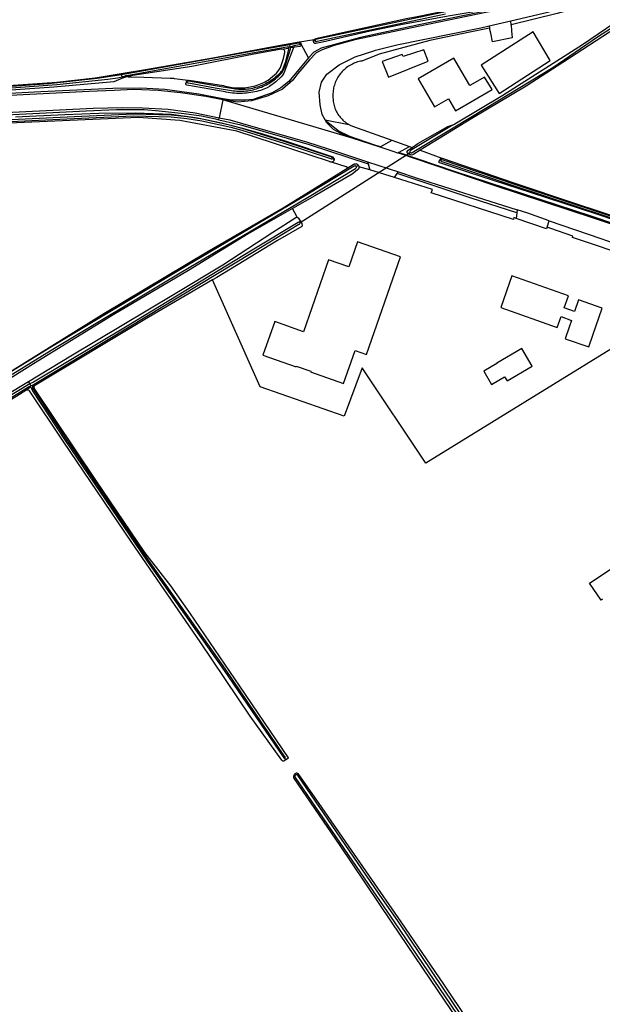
# Model space of a CAD drawing. Header units: metres. Extents: x 174423 to 175128, y 462196 to 462742.
# Tile 115 of 137: x 175065.72 to 175067.32, y 462721.2 to 462723.91. Entities that reach past the tile are written whole.
import ezdxf

# ---------------------------------------------------------------- set-up
doc = ezdxf.new("R2010")
doc.units = ezdxf.units.M
doc.layers.add('N-XX-AL-LIJN_0.20-G', color=7, linetype='Continuous', lineweight=25)

# ---------------------------------------------------------------- blocks, each defined once
blk = doc.blocks.new('Situatie')
at = {"lineweight": -3}
for p, q in [((10.9635, 10.2844), (11.0236, 10.2986)), ((10.4146, 10.2325), (10.4145, 10.2362)), ((10.4412, 10.2405), (10.4811, 10.247)), ((10.4442, 10.2358), (10.4426, 10.2355)), ((10.4658, 10.1962), (10.4442, 10.2358)), ((10.4795, 10.2427), (10.484, 10.2438)), ((10.3912, 10.2202), (10.4108, 10.2234)), ((10.4089, 10.2264), (10.4148, 10.2271)), ((10.4148, 10.2271), (10.4146, 10.2325)), ((10.4203, 10.2278), (10.4148, 10.2271)), ((10.4173, 10.2245), (10.4257, 10.2259)), ((9.9491, 10.1531), (9.9501, 10.15)), ((9.9516, 10.1441), (9.9501, 10.15)), ((9.9529, 10.1403), (9.9516, 10.1441)), ((10.1305, 10.1304), (10.1289, 10.1305)), ((10.2295, 10.0802), (10.2303, 10.0834)), ((10.2185, 10.0258), (10.2197, 10.0312)), ((10.5116, 10.0259), (10.5767, 10.013)), ((10.6955, 9.9694), (10.7439, 9.9521)), ((10.7733, 9.9416), (10.8335, 9.9201)), ((10.4423, 9.7428), (10.7455, 9.9358)), ((10.5306, 9.9186), (10.5361, 9.9161)), ((10.6282, 9.91), (10.7133, 9.8818)), ((10.7455, 9.9358), (10.7405, 9.9322)), ((10.8304, 9.9145), (10.8285, 9.9154)), ((10.5969, 9.8968), (10.6029, 9.9003)), ((10.7028, 9.8665), (10.6343, 9.8872)), ((11.1235, 9.7295), (11.1294, 9.7474)), ((10.4423, 9.7428), (10.4444, 9.7443)), ((9.6995, 9.2886), (9.6862, 9.2792)), ((9.6974, 9.2973), (9.6935, 9.3041)), ((9.6955, 9.2901), (9.7006, 9.2922)), ((9.6974, 9.2973), (9.7006, 9.2922)), ((9.7006, 9.2922), (9.7068, 9.2948)), ((9.7082, 9.2909), (9.7055, 9.2901)), ((10.4034, 8.2609), (10.4003, 8.2652)), ((10.4275, 8.221), (10.4296, 8.2187))]:
    blk.add_line(p, q, dxfattribs=at)
for points in [[(11.6317, 10.4999), (11.6363, 10.4924), (11.6217, 10.4828), (11.5207, 10.4178), (11.4222, 10.3514), (11.2954, 10.2674), (11.1672, 10.1836), (11.0656, 10.1183), (10.9161, 10.0288), (10.809, 9.9636), (10.7733, 9.9416), (10.7558, 9.9308), (10.7528, 9.9294), (10.7494, 9.9285), (10.7468, 9.9287), (10.7439, 9.9297), (10.7405, 9.9322)], [(10.8686, 10.0137), (10.8597, 10.0085), (10.7469, 9.9406), (10.7455, 9.9393), (10.7451, 9.9378), (10.7454, 9.9362), (10.7455, 9.9358), (10.7458, 9.9352), (10.7474, 9.9343), (10.749, 9.9342), (10.7504, 9.9346), (10.7517, 9.9356), (10.8645, 10.0036), (10.9529, 10.0564), (11.1391, 10.1701), (11.2621, 10.2548), (11.3913, 10.337)], [(11.3504, 10.3206), (11.2206, 10.2326), (11.001, 10.0923), (10.8686, 10.0137)], [(11.0035, 10.335), (11.0007, 10.3302), (10.9962, 10.3294), (10.9699, 10.3243), (10.9595, 10.3222), (10.7722, 10.2842), (10.5932, 10.2459), (10.5367, 10.2302), (10.5036, 10.2184), (10.4872, 10.2101), (10.4684, 10.1911), (10.4367, 10.1534), (10.4222, 10.1349), (10.3939, 10.1105), (10.3542, 10.0915), (10.3085, 10.0779), (10.2702, 10.0742), (10.2295, 10.0802)], [(11.0035, 10.335), (10.8954, 10.3135), (10.7698, 10.2874), (10.6088, 10.2526), (10.5004, 10.2234), (10.4799, 10.2122), (10.4658, 10.1962)], [(10.4795, 10.2427), (10.4795, 10.2435), (10.4803, 10.2459), (10.4811, 10.247), (10.4839, 10.2485), (10.4933, 10.2513), (10.5805, 10.2705), (10.7396, 10.3059), (10.7602, 10.3099), (10.8553, 10.3287), (10.9335, 10.3408), (10.9371, 10.3404), (10.9401, 10.3392), (10.9408, 10.3382)], [(10.9408, 10.3382), (10.9416, 10.3372), (10.9406, 10.334), (10.9325, 10.328), (10.9258, 10.3249), (10.9165, 10.322), (10.8511, 10.3113), (10.7199, 10.2874), (10.6356, 10.27), (10.5042, 10.2401), (10.4859, 10.2359), (10.4835, 10.236), (10.4807, 10.238), (10.4796, 10.2412), (10.4795, 10.2427)], [(10.8432, 10.3232), (10.4891, 10.2477), (10.4862, 10.2469), (10.4846, 10.246), (10.484, 10.2448), (10.484, 10.2438), (10.4841, 10.2428), (10.4846, 10.2422), (10.4859, 10.2417), (10.4881, 10.2417), (10.4897, 10.242), (10.8437, 10.3175)], [(11.3504, 10.3206), (11.2206, 10.2326), (11.001, 10.0923), (10.8686, 10.0137)], [(11.205, 10.3338), (11.1509, 10.3189), (11.0243, 10.2873), (11.0236, 10.2986), (11.1135, 10.3199), (11.2028, 10.342)], [(10.5116, 10.0259), (10.5032, 10.0402), (10.4975, 10.0672), (10.4949, 10.1015), (10.5012, 10.1292), (10.5162, 10.1512), (10.5505, 10.1769), (10.5939, 10.1989), (10.6485, 10.2169), (10.6505, 10.2174), (10.7095, 10.2325), (10.9405, 10.2789), (10.9635, 10.2844), (10.9649, 10.2787), (10.91, 10.267), (10.8001, 10.2444), (10.6601, 10.2064), (10.6125, 10.1877), (10.6087, 10.1869), (10.6049, 10.186), (10.6011, 10.185), (10.5974, 10.1838), (10.5937, 10.1824), (10.5901, 10.1809), (10.5865, 10.1792), (10.583, 10.1775), (10.5796, 10.1755), (10.5763, 10.1734), (10.5731, 10.1712), (10.5699, 10.1689), (10.5669, 10.1664), (10.5639, 10.1638), (10.5611, 10.1611), (10.5584, 10.1583), (10.5557, 10.1554), (10.5533, 10.1524), (10.5509, 10.1492), (10.5487, 10.146), (10.5466, 10.1427), (10.5446, 10.1393), (10.5428, 10.1358), (10.5411, 10.1323), (10.5396, 10.1287), (10.5382, 10.125), (10.537, 10.1213), (10.5359, 10.1175), (10.535, 10.1137), (10.5342, 10.1098), (10.5336, 10.106), (10.5332, 10.1021), (10.5329, 10.0982), (10.5327, 10.0943), (10.5328, 10.0903), (10.5329, 10.0864), (10.5332, 10.0829), (10.5335, 10.0793), (10.5339, 10.0756), (10.5345, 10.072), (10.5352, 10.0684), (10.5361, 10.0648), (10.5371, 10.0613), (10.5383, 10.0578), (10.5397, 10.0543), (10.5412, 10.051), (10.5428, 10.0477), (10.5446, 10.0445), (10.5465, 10.0413), (10.5485, 10.0383), (10.5507, 10.0353), (10.553, 10.0324), (10.5555, 10.0297), (10.558, 10.027), (10.5607, 10.0245), (10.5634, 10.0221), (10.5663, 10.0198), (10.5693, 10.0176), (10.5723, 10.0155), (10.5755, 10.0136), (10.5767, 10.013)], [(10.9915, 10.0985), (11.1322, 10.1889), (11.0849, 10.2679), (10.9415, 10.1765), (10.9915, 10.0985)], [(11.0243, 10.2873), (11.0252, 10.2709), (11.0271, 10.2516), (10.9728, 10.2405), (10.9682, 10.2645), (10.9649, 10.2787)], [(9.9491, 10.1531), (10.016, 10.1639), (10.2016, 10.196), (10.3931, 10.2326), (10.4145, 10.2362)], [(10.4145, 10.2362), (10.4402, 10.2406), (10.4412, 10.2405), (10.4421, 10.2404), (10.4436, 10.2386), (10.4442, 10.2358)], [(10.4203, 10.2278), (10.426, 10.2304), (10.4395, 10.2328), (10.441, 10.233), (10.4425, 10.2338), (10.4428, 10.2347), (10.4427, 10.2354), (10.4426, 10.2355), (10.4422, 10.2363), (10.4413, 10.2369), (10.4405, 10.237), (10.4384, 10.2367), (10.4146, 10.2325)], [(10.4442, 10.2358), (10.4449, 10.2325), (10.4446, 10.2303), (10.4438, 10.229), (10.4418, 10.2281), (10.4279, 10.2263), (10.4257, 10.2259)], [(10.4146, 10.2325), (10.3083, 10.2136), (10.012, 10.1602), (9.9604, 10.1516), (9.9501, 10.15)], [(9.9516, 10.1441), (9.9613, 10.1467), (9.9621, 10.1474), (9.9637, 10.148), (10.0152, 10.1567), (10.3115, 10.2101), (10.4061, 10.2268), (10.408, 10.2266), (10.4089, 10.2264)], [(10.3912, 10.2202), (10.3154, 10.2066), (10.1436, 10.1724), (9.9929, 10.1497), (9.9703, 10.1462), (9.9665, 10.1451), (9.9529, 10.1403)], [(10.4257, 10.2259), (10.4239, 10.2245), (10.4231, 10.2226), (10.4093, 10.186), (10.4021, 10.1663), (10.3973, 10.1543), (10.3947, 10.1492), (10.3905, 10.1442), (10.3754, 10.1307), (10.3578, 10.1171), (10.3515, 10.1137), (10.3337, 10.1067), (10.3283, 10.1051), (10.3228, 10.1037), (10.3173, 10.1025), (10.3118, 10.1014), (10.3063, 10.1005), (10.3007, 10.0997), (10.2951, 10.0991), (10.2894, 10.0986), (10.2838, 10.0983), (10.2782, 10.0982), (10.2725, 10.0982), (10.2669, 10.0984), (10.2613, 10.0988), (10.2557, 10.0993), (10.2501, 10.0999), (10.2445, 10.1007), (10.2389, 10.1017), (10.2361, 10.1023), (10.1298, 10.1207), (10.1286, 10.1218), (10.1274, 10.1235), (10.1275, 10.1259), (10.1289, 10.1305)], [(10.1289, 10.1305), (10.1292, 10.1316), (10.1314, 10.1334), (10.1327, 10.1338), (10.1339, 10.1343), (10.1367, 10.1345), (10.2313, 10.12), (10.236, 10.1186), (10.2408, 10.1174), (10.2456, 10.1164), (10.2505, 10.1155), (10.2554, 10.1147), (10.2603, 10.1141), (10.2652, 10.1137), (10.2702, 10.1135), (10.2751, 10.1133), (10.2801, 10.1134), (10.285, 10.1136), (10.2899, 10.114), (10.2949, 10.1145), (10.2998, 10.1152), (10.3046, 10.1161), (10.3095, 10.1171), (10.3143, 10.1183), (10.319, 10.1196), (10.3238, 10.121), (10.3284, 10.1227), (10.333, 10.1244), (10.3376, 10.1264), (10.3421, 10.1284), (10.3465, 10.1306), (10.3509, 10.133), (10.3547, 10.1353), (10.3668, 10.1446), (10.3777, 10.1545), (10.3843, 10.1626), (10.388, 10.1701), (10.3923, 10.1807), (10.3965, 10.1949), (10.4004, 10.2116), (10.4008, 10.2149), (10.3985, 10.2183), (10.3964, 10.2194), (10.3912, 10.2202)], [(10.4089, 10.2264), (10.4097, 10.2263), (10.4108, 10.2239), (10.4108, 10.2229), (10.4106, 10.22), (10.4016, 10.1838), (10.3949, 10.1659), (10.3917, 10.1596), (10.3898, 10.1574), (10.3865, 10.1538), (10.3831, 10.1504), (10.3795, 10.1471), (10.3759, 10.1439), (10.3722, 10.1408), (10.3683, 10.1379), (10.3644, 10.135), (10.3604, 10.1324), (10.3563, 10.1298), (10.3521, 10.1274), (10.3478, 10.1251), (10.3435, 10.123), (10.3391, 10.121), (10.3346, 10.1192), (10.3301, 10.1175), (10.3255, 10.1159), (10.3209, 10.1145), (10.3162, 10.1133), (10.3115, 10.1122), (10.3068, 10.1113), (10.302, 10.1105), (10.2972, 10.1099), (10.2924, 10.1095), (10.2875, 10.1092), (10.2827, 10.1091), (10.2779, 10.1091), (10.273, 10.1093), (10.2682, 10.1096), (10.2634, 10.1101), (10.2586, 10.1108), (10.2082, 10.119), (10.1345, 10.1322), (10.132, 10.1321), (10.1309, 10.1316), (10.1305, 10.1309), (10.1305, 10.1304), (10.1304, 10.1295), (10.1304, 10.1288), (10.1309, 10.128), (10.1328, 10.1273), (10.1345, 10.1271), (10.2083, 10.1138), (10.2587, 10.1056), (10.2636, 10.1051), (10.2685, 10.1047), (10.2735, 10.1045), (10.2785, 10.1044), (10.2834, 10.1045), (10.2884, 10.1048), (10.2933, 10.1052), (10.2983, 10.1058), (10.3032, 10.1065), (10.3081, 10.1074), (10.3129, 10.1084), (10.3177, 10.1097), (10.3225, 10.111), (10.3272, 10.1125), (10.3319, 10.1142), (10.3365, 10.116), (10.3411, 10.118), (10.3456, 10.1201), (10.35, 10.1223), (10.3544, 10.1247), (10.3586, 10.1272), (10.3628, 10.1299), (10.3669, 10.1327), (10.3709, 10.1356), (10.3748, 10.1387), (10.3787, 10.1419), (10.3823, 10.1452), (10.386, 10.1486), (10.3894, 10.1522), (10.3928, 10.1558), (10.3942, 10.1574), (10.4002, 10.1704), (10.4158, 10.2208), (10.4173, 10.2245), (10.4174, 10.2247), (10.4191, 10.2271), (10.4203, 10.2278)], [(10.7959, 10.1872), (10.7832, 10.2182), (10.7267, 10.1997), (10.7242, 10.2055), (10.6689, 10.1862), (10.6865, 10.1432), (10.7959, 10.1872)], [(10.4658, 10.1962), (10.4562, 10.1854), (10.4116, 10.131), (10.3891, 10.1136), (10.3657, 10.0999), (10.3132, 10.082), (10.2898, 10.0795), (10.2544, 10.0801), (10.2303, 10.0834)], [(10.8709, 10.0502), (10.9722, 10.1092), (10.9512, 10.1435), (10.9101, 10.1205), (10.8666, 10.1953), (10.7684, 10.1383), (10.8131, 10.0612), (10.8512, 10.0832), (10.8709, 10.0502)], [(9.4484, 10.1047), (9.449, 10.1061), (9.4496, 10.1072), (9.4525, 10.1088), (9.4556, 10.1095), (9.4587, 10.1103), (9.5698, 10.1155), (9.665, 10.1217), (9.7719, 10.1294), (9.8774, 10.1417), (9.9491, 10.1531)], [(9.9529, 10.1403), (9.9293, 10.1306), (9.8975, 10.1273), (9.7633, 10.1154), (9.592, 10.1039), (9.4602, 10.0955), (9.4553, 10.0962), (9.4509, 10.098), (9.4491, 10.1), (9.4484, 10.1046), (9.4484, 10.1047)], [(9.9501, 10.15), (9.8832, 10.1399), (9.7493, 10.1251), (9.6228, 10.1154), (9.4613, 10.1072), (9.4598, 10.1071), (9.4588, 10.1068), (9.4581, 10.1061), (9.458, 10.1053), (9.4582, 10.1043), (9.4595, 10.1037), (9.462, 10.1036), (9.4694, 10.1036), (9.6082, 10.1112), (9.7715, 10.1229), (9.9125, 10.1377), (9.9393, 10.1417), (9.9435, 10.1419), (9.9516, 10.1441)], [(10.1327, 10.1338), (10.0958, 10.1386), (10.0947, 10.1392), (10.0845, 10.1397), (10.0113, 10.1425), (9.9783, 10.1435), (9.9695, 10.1435), (9.9675, 10.1439), (9.9665, 10.1451)], [(10.2303, 10.0834), (10.219, 10.0849), (10.1635, 10.0958), (10.0697, 10.109), (10.0035, 10.1132), (9.9267, 10.1116), (9.7282, 10.103), (9.6061, 10.0959), (9.392, 10.0868), (8.9971, 10.0703), (8.6626, 10.0548)], [(10.2295, 10.0802), (10.1825, 10.0902), (10.1125, 10.1002), (10.0515, 10.1062), (9.9829, 10.1092), (9.9302, 10.1065), (9.8609, 10.1039), (9.5512, 10.0879), (8.9192, 10.0615), (8.6635, 10.0495), (8.6626, 10.0548)], [(10.5862, 9.9749), (10.2295, 10.0802), (10.2197, 10.0312)], [(8.9283, 10.0012), (8.9345, 10.0082), (8.9423, 10.0134), (9.2222, 10.0259), (9.8722, 10.0572), (9.9529, 10.0595), (10.0082, 10.0585), (10.0789, 10.0549), (10.1532, 10.0445), (10.2197, 10.0312)], [(8.9283, 10.0012), (8.9518, 10.0017), (8.9536, 10.0039), (8.9564, 10.0079), (8.9591, 10.0092), (8.9643, 10.0097), (9.0652, 10.0143), (9.3218, 10.0246), (9.5619, 10.0355), (9.6503, 10.0401), (9.8525, 10.0507), (9.9361, 10.054), (10.0122, 10.0537), (10.054, 10.0507), (10.123, 10.0434), (10.171, 10.0361), (10.2097, 10.0278), (10.2185, 10.0258)], [(9.6578, 10.0339), (9.7936, 10.0398), (9.8874, 10.0441), (9.9881, 10.0447), (10.0876, 10.0407), (10.1597, 10.0306), (10.2261, 10.0172), (10.2798, 10.0036), (10.3385, 9.987), (10.4039, 9.9664), (10.5301, 9.9242), (10.5303, 9.9241), (10.5314, 9.9237), (10.5323, 9.9232), (10.5332, 9.9225), (10.5341, 9.9217), (10.5347, 9.9208), (10.5353, 9.9198), (10.5357, 9.9188), (10.536, 9.9177), (10.5361, 9.9166), (10.5361, 9.9161)], [(10.5306, 9.9186), (10.5308, 9.9191), (10.5308, 9.92), (10.5304, 9.921), (10.5294, 9.9221), (10.5276, 9.9231), (10.3983, 9.9655), (10.2825, 10.0016), (10.2528, 10.0094), (10.1722, 10.0271), (10.1316, 10.034), (10.0881, 10.0386), (9.9835, 10.0415), (9.8001, 10.0332), (9.5681, 10.0217)], [(9.5671, 10.0172), (9.799, 10.0286), (9.9825, 10.0369), (10.0871, 10.0341), (10.1306, 10.0295), (10.1712, 10.0226), (10.2517, 10.0048), (10.2815, 9.9971), (10.3973, 9.961), (10.5266, 9.9186), (10.5281, 9.9178), (10.5295, 9.9176), (10.5303, 9.9181), (10.5306, 9.9186)], [(9.0113, 8.9432), (9.0117, 8.9438), (9.0125, 8.9447), (9.013, 8.9451), (9.1295, 9.021), (9.3347, 9.1457), (9.6061, 9.3083), (9.9013, 9.4916), (10.1863, 9.6611), (10.3958, 9.7832), (10.5739, 9.8928), (10.5691, 9.8956), (10.5292, 9.9087), (10.529, 9.9087), (10.5279, 9.9088), (10.5268, 9.909), (10.5257, 9.9093), (10.5248, 9.9099), (10.5238, 9.9105), (10.2684, 9.9945), (10.111, 10.0236), (9.9972, 10.0315), (8.9676, 9.9868)], [(10.2185, 10.0258), (10.2788, 10.0121), (10.4675, 9.9576), (10.6299, 9.9042)], [(10.2197, 10.0312), (10.2485, 10.0255), (10.3599, 9.9929), (10.4602, 9.9645), (10.5482, 9.9365), (10.6282, 9.91), (10.6299, 9.9042)], [(10.6643, 9.9509), (10.6487, 9.9558), (10.5795, 9.9796), (10.5477, 9.9952), (10.5231, 10.0148), (10.5116, 10.0259)], [(10.6643, 9.9509), (10.6628, 9.95), (10.5862, 9.9749), (10.5552, 9.9875), (10.5345, 9.9992), (10.5165, 10.0175), (10.5116, 10.0259)], [(9.5099, 9.1935), (9.6935, 9.3041), (9.8103, 9.3745), (10.0936, 9.5442), (10.2297, 9.6252), (10.3674, 9.7153), (10.4303, 9.7558), (10.4348, 9.7569), (10.4213, 9.7808), (10.2997, 9.7107), (10.1349, 9.61), (9.9289, 9.4884), (9.7078, 9.353), (9.5609, 9.2605)], [(10.5767, 10.013), (10.5787, 10.0119), (10.582, 10.0102), (10.5854, 10.0087), (10.5874, 10.0079), (10.6955, 9.9694), (10.6953, 9.9689), (10.6643, 9.9509)], [(10.7405, 9.9322), (10.7393, 9.9331), (10.738, 9.9349), (10.7377, 9.9382), (10.7394, 9.9412), (10.7512, 9.9495), (10.767, 9.9605), (10.8497, 10.0074), (10.8632, 10.0121), (10.8686, 10.0137)], [(10.7121, 9.9339), (10.7021, 9.9371), (10.6628, 9.95)], [(10.714, 9.935), (10.7439, 9.9521), (10.7512, 9.9495)], [(10.5361, 9.9161), (10.5361, 9.9155), (10.536, 9.9144), (10.5356, 9.9134), (10.5352, 9.9124), (10.5346, 9.9115), (10.5338, 9.9107), (10.533, 9.91), (10.5321, 9.9095), (10.5311, 9.9091), (10.53, 9.9088), (10.5292, 9.9087)], [(11.4139, 9.6999), (11.2542, 9.7532), (10.9779, 9.8442), (10.7579, 9.9189), (10.7226, 9.9305), (10.7121, 9.9339), (10.714, 9.935)], [(13.9068, 8.8942), (13.889, 8.8909), (13.8656, 8.8905), (13.847, 8.8934), (13.8169, 8.902), (13.7505, 8.9227), (13.4088, 9.0353), (12.9531, 9.1867), (12.4641, 9.3503), (12.2338, 9.4279), (12.1839, 9.4446), (11.9151, 9.535), (11.5935, 9.6422), (11.2453, 9.7598), (10.8713, 9.8824), (10.714, 9.935)], [(11.9291, 9.5395), (11.8454, 9.5663), (11.7999, 9.584), (11.736, 9.6065), (11.5993, 9.6515), (11.4422, 9.7035), (11.2578, 9.766), (11.0804, 9.8245), (10.9053, 9.8813), (10.8306, 9.9056), (10.8265, 9.9072), (10.8252, 9.9091), (10.8257, 9.9112), (10.8285, 9.9154)], [(10.8285, 9.9154), (10.8302, 9.9178), (10.8326, 9.92), (10.8344, 9.9202), (11.0317, 9.8518), (11.2018, 9.7948), (11.3887, 9.733), (11.5958, 9.6667), (11.805, 9.595), (11.9166, 9.5563)], [(11.9305, 9.5502), (11.9299, 9.5499), (11.9276, 9.5491), (11.7481, 9.6101), (11.5162, 9.6874), (11.2847, 9.7648), (11.0371, 9.8462), (10.8345, 9.9148), (10.8328, 9.9154), (10.8313, 9.9152), (10.8304, 9.9145), (10.8301, 9.9134), (10.8302, 9.9125), (10.8316, 9.9114), (10.8329, 9.9109), (11.0354, 9.8424), (11.2831, 9.7609), (11.5145, 9.6835), (11.7464, 9.6063), (11.9259, 9.5453), (11.9315, 9.5435)], [(10.5969, 9.8968), (10.5966, 9.8971), (10.5957, 9.8979), (10.5944, 9.8984), (10.5932, 9.8983), (10.5915, 9.8974), (10.4596, 9.8182), (10.1081, 9.6098), (9.7525, 9.3965), (9.411, 9.1866)], [(9.4143, 9.18), (9.7559, 9.3899), (10.1115, 9.6032), (10.463, 9.8117), (10.5949, 9.8909), (10.5965, 9.8919), (10.5974, 9.8927), (10.5978, 9.8938), (10.5978, 9.8951), (10.5974, 9.8962), (10.5969, 9.8968)], [(10.6029, 9.9003), (10.6032, 9.9), (10.6037, 9.8989), (10.6042, 9.8977), (10.6045, 9.8966), (10.6045, 9.8963), (10.6046, 9.8953), (10.6046, 9.8941), (10.6044, 9.8929), (10.604, 9.8917), (10.6035, 9.8906), (10.6029, 9.8896), (10.6021, 9.8886), (10.6012, 9.8878), (10.6008, 9.8875), (10.5856, 9.876), (10.4829, 9.8162), (10.4213, 9.7808)], [(10.5739, 9.8928), (10.5892, 9.9023), (10.5902, 9.903), (10.5913, 9.9035), (10.5925, 9.904), (10.5937, 9.9042), (10.5949, 9.9044), (10.5961, 9.9043), (10.5973, 9.9041), (10.5985, 9.9038), (10.5996, 9.9033), (10.6007, 9.9026), (10.6016, 9.9018), (10.6024, 9.901), (10.6029, 9.9003)], [(10.6299, 9.9042), (10.6339, 9.8905), (10.6343, 9.8872), (10.6045, 9.8963)], [(11.0403, 9.7692), (11.0384, 9.7534), (11.0313, 9.7558), (11.0309, 9.7509), (10.8042, 9.8238), (10.8072, 9.8337), (10.7028, 9.8665), (10.7102, 9.8773)], [(10.7102, 9.8773), (10.7133, 9.8818), (10.7625, 9.8655), (11.0412, 9.7772), (11.0403, 9.7692)], [(11.0403, 9.7692), (10.9138, 9.8099), (10.7102, 9.8773)], [(11.1294, 9.7474), (11.0705, 9.7679), (11.0412, 9.7772)], [(10.4348, 9.7569), (10.4374, 9.7552), (10.4444, 9.7443)], [(11.1235, 9.7295), (11.1217, 9.7253), (11.0384, 9.7534)], [(11.1294, 9.7474), (11.2712, 9.6979), (11.3182, 9.6815), (11.3567, 9.6683)], [(9.7068, 9.2948), (9.7094, 9.2967), (9.967, 9.4516), (10.3122, 9.6606), (10.4392, 9.7374), (10.4405, 9.7382), (10.442, 9.7392), (10.4427, 9.7409), (10.4425, 9.7425), (10.4423, 9.7428), (10.4416, 9.7437), (10.4406, 9.7442), (10.4375, 9.7426), (10.3106, 9.6657), (9.9653, 9.4568), (9.7077, 9.3019), (9.6974, 9.2973)], [(10.4444, 9.7443), (10.4471, 9.7399), (10.4485, 9.7335), (10.4472, 9.7309), (10.3801, 9.6929), (10.213, 9.5911), (10.2014, 9.5844), (10.0232, 9.4803), (9.7082, 9.2909)], [(11.3491, 9.6485), (11.2569, 9.6797), (11.1931, 9.7012), (11.1942, 9.7049), (11.1545, 9.7182), (11.1492, 9.7202), (11.1235, 9.7295)], [(10.7196, 9.6475), (10.6011, 9.6889), (10.577, 9.62), (10.5211, 9.6395), (10.4518, 9.4413), (10.3726, 9.469), (10.3402, 9.3762), (10.4314, 9.3443), (10.4321, 9.3464), (10.472, 9.3324), (10.4712, 9.3304), (10.5625, 9.2985), (10.5943, 9.3894), (10.6255, 9.3785), (10.7196, 9.6475)], [(11.37, 9.3822), (11.369, 9.3838), (11.3226, 9.4076), (10.789, 9.0791), (10.6134, 9.3414), (10.5644, 9.2088), (10.3324, 9.2897), (10.2014, 9.5844)], [(11.1514, 9.4533), (11.162, 9.4835), (11.1905, 9.4725), (11.1843, 9.4542), (11.1731, 9.4216), (11.2387, 9.3991), (11.2499, 9.4317), (11.2755, 9.5062), (11.2099, 9.5287), (11.1989, 9.4968), (11.1703, 9.5072), (11.182, 9.5404), (11.0263, 9.5951), (10.9957, 9.508), (11.1514, 9.4533)], [(11.0131, 9.3056), (11.0826, 9.3462), (11.0542, 9.3947), (10.9847, 9.3542), (10.985, 9.3537), (10.9491, 9.3326), (10.9705, 9.2961), (11.0063, 9.3172), (11.0131, 9.3056)], [(9.6974, 9.2973), (9.6925, 9.2952), (9.4283, 9.1352), (9.0543, 8.9066), (9.0006, 8.8734), (8.9981, 8.8719), (8.9967, 8.8702), (8.9966, 8.8688), (8.9968, 8.8676), (8.9974, 8.8664), (8.9975, 8.8662), (8.9986, 8.8649), (9.0005, 8.8643), (9.0025, 8.8641), (9.004, 8.8646), (9.0577, 8.8978), (9.4316, 9.1264), (9.6942, 9.2891), (9.6955, 9.2901)], [(9.6955, 9.2901), (9.698, 9.2896), (9.699, 9.2892), (9.6995, 9.2886), (9.7001, 9.2879), (9.7019, 9.2848), (9.705, 9.2783), (9.7928, 9.144), (10.0208, 8.8082), (10.2331, 8.5069), (10.3954, 8.2687), (10.3974, 8.2658), (10.3992, 8.2648), (10.4003, 8.2652), (10.4004, 8.2652), (10.4015, 8.2664), (10.4013, 8.2688), (10.3989, 8.2721), (10.2366, 8.5103), (10.0243, 8.8116), (9.7963, 9.1473), (9.7085, 9.2817), (9.7059, 9.2866), (9.7055, 9.2899), (9.7055, 9.2901), (9.7059, 9.2926), (9.7068, 9.2948)], [(9.7082, 9.2909), (9.7083, 9.2879), (9.7099, 9.2827), (9.8785, 9.0317), (10.0134, 8.8321), (10.085, 8.7401), (10.1372, 8.666), (10.2757, 8.4635), (10.41, 8.2665), (10.4096, 8.2649), (10.4079, 8.2635), (10.4034, 8.2609)], [(9.6862, 9.2792), (9.1281, 8.9276), (9.0091, 8.8586)], [(10.4034, 8.2609), (10.3976, 8.2574), (10.3953, 8.2574), (10.3918, 8.26), (10.305, 8.3811), (10.1669, 8.5863), (9.9786, 8.8597), (9.7894, 9.1394), (9.6967, 9.2779), (9.6952, 9.2793), (9.6938, 9.2801), (9.6862, 9.2792)], [(11.2758, 8.7039), (11.2727, 8.7012), (11.2401, 8.7483), (11.6207, 9.0003)], [(11.0292, 7.3205), (10.8228, 7.6236), (10.6946, 7.8142), (10.5534, 8.0246), (10.4256, 8.2111), (10.4253, 8.2124), (10.4252, 8.2137), (10.4252, 8.215), (10.4253, 8.2163), (10.4257, 8.2175), (10.4261, 8.2188), (10.4267, 8.2199), (10.4275, 8.221), (10.4275, 8.221)], [(10.4275, 8.221), (10.4284, 8.222), (10.4294, 8.2228), (10.4304, 8.2236), (10.4316, 8.2242), (10.4324, 8.2245), (10.4338, 8.2245), (10.436, 8.2231), (10.5026, 8.1283), (10.6315, 7.9423), (10.7199, 7.8142), (10.8375, 7.6422), (10.9722, 7.4419)], [(10.9298, 7.4934), (10.7136, 7.8142), (10.6608, 7.8901), (10.4369, 8.2167), (10.4341, 8.2196), (10.4318, 8.2197), (10.4296, 8.2187), (10.4279, 8.2168), (10.4276, 8.2145), (10.4289, 8.2116), (10.6527, 7.885), (10.702, 7.8142), (11.0314, 7.3286)]]:
    blk.add_lwpolyline(points, dxfattribs=at)

msp = doc.modelspace()

# ---------------------------------------------------------------- block references
at = {"layer": 'N-XX-AL-LIJN_0.20-G'}
msp.add_blockref('Situatie', (175056.047, 462713.6112), dxfattribs=at)

doc.saveas('drawing.dxf')
